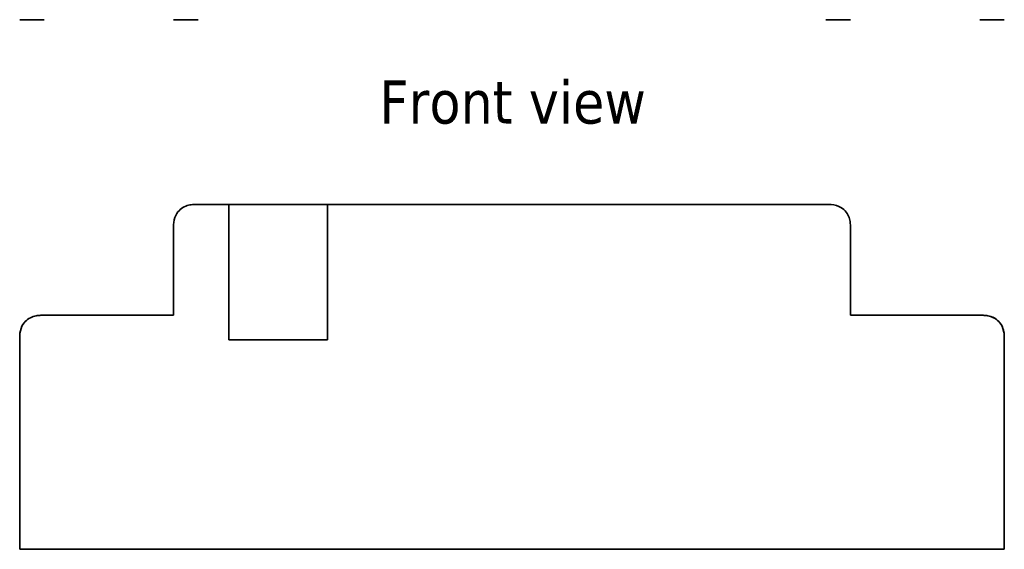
# Model space of a CAD drawing. Header units: millimetres. Extents: x 39 to 182, y 93 to 195.
# Tile 1 of 6: x 39 to 119, y 93 to 136. Entities that reach past the tile are written whole.
import ezdxf

# ---------------------------------------------------------------- set-up
doc = ezdxf.new("R2010")
doc.units = ezdxf.units.MM
doc.layers.add('Symbol (ISO)', color=7, linetype='Continuous', lineweight=25)
doc.layers.add('Visible (ISO)', color=7, linetype='Continuous', lineweight=35)
doc.styles.add('Label Text (ISO)', font='TAHOMA.TTF')

msp = doc.modelspace()

# ---------------------------------------------------------------- linework, layer by layer
at = {"layer": 'Visible (ISO)'}
for p, q in [((39.116, 135.623), (41.116, 135.623)), ((51.616, 135.623), (53.616, 135.623)), ((104.616, 135.623), (106.616, 135.623)), ((117.116, 135.623), (119.116, 135.623)), ((56.116, 120.623), (53.616, 120.623)), ((56.116, 120.623), (64.116, 120.623)), ((56.116, 109.623), (56.116, 120.623)), ((64.116, 120.623), (64.116, 109.623)), ((104.616, 120.623), (64.116, 120.623)), ((51.616, 111.623), (51.616, 118.623)), ((106.616, 111.623), (106.616, 118.623)), ((51.616, 111.623), (41.116, 111.623)), ((117.116, 111.623), (106.616, 111.623)), ((39.116, 92.623), (39.116, 109.623)), ((64.116, 109.623), (56.116, 109.623)), ((119.116, 92.623), (119.116, 109.623)), ((119.116, 92.623), (39.116, 92.623))]:
    msp.add_line(p, q, dxfattribs=at)
at = {"layer": 'Visible (ISO)', "flags": 128}
for points in [[(51.616, 118.623), (51.617, 118.799), (51.624, 118.982), (51.641, 119.17), (51.674, 119.363), (51.729, 119.558), (51.802, 119.735), (51.885, 119.885), (51.973, 120.01), (52.061, 120.114), (52.157, 120.206), (52.26, 120.29), (52.371, 120.364), (52.488, 120.429), (52.607, 120.482), (52.724, 120.524), (52.837, 120.556), (52.945, 120.579), (53.047, 120.596), (53.145, 120.607), (53.241, 120.615), (53.337, 120.62), (53.431, 120.622), (53.524, 120.623), (53.616, 120.623)], [(104.616, 120.623), (104.824, 120.622), (105.039, 120.611), (105.261, 120.584), (105.485, 120.531), (105.682, 120.458), (105.843, 120.376), (105.971, 120.291), (106.076, 120.206), (106.173, 120.112), (106.26, 120.009), (106.339, 119.899), (106.407, 119.782), (106.462, 119.666), (106.505, 119.553), (106.538, 119.445), (106.563, 119.343), (106.581, 119.249), (106.594, 119.156), (106.603, 119.064), (106.61, 118.974), (106.614, 118.884), (106.615, 118.796), (106.616, 118.709), (106.616, 118.623)], [(39.116, 109.623), (39.117, 109.799), (39.124, 109.982), (39.141, 110.17), (39.174, 110.363), (39.229, 110.558), (39.302, 110.735), (39.385, 110.885), (39.473, 111.01), (39.561, 111.114), (39.657, 111.206), (39.76, 111.29), (39.871, 111.364), (39.988, 111.429), (40.107, 111.482), (40.224, 111.524), (40.337, 111.556), (40.445, 111.579), (40.547, 111.596), (40.645, 111.607), (40.741, 111.615), (40.837, 111.62), (40.931, 111.622), (41.024, 111.623), (41.116, 111.623)], [(117.116, 111.623), (117.324, 111.622), (117.539, 111.611), (117.761, 111.584), (117.985, 111.531), (118.182, 111.458), (118.343, 111.376), (118.471, 111.291), (118.576, 111.206), (118.673, 111.112), (118.76, 111.009), (118.839, 110.899), (118.907, 110.782), (118.962, 110.666), (119.005, 110.553), (119.038, 110.445), (119.063, 110.343), (119.081, 110.249), (119.094, 110.156), (119.103, 110.064), (119.11, 109.974), (119.114, 109.884), (119.115, 109.796), (119.116, 109.709), (119.116, 109.623)], [(119.116, 109.623), (119.115, 109.799), (119.109, 109.982), (119.092, 110.17), (119.058, 110.363), (119.003, 110.558), (118.93, 110.735), (118.848, 110.885), (118.76, 111.01), (118.671, 111.114), (118.576, 111.206), (118.472, 111.29), (118.362, 111.364), (118.244, 111.429), (118.125, 111.482), (118.009, 111.524), (117.896, 111.556), (117.787, 111.579), (117.686, 111.596), (117.588, 111.607), (117.491, 111.615), (117.396, 111.62), (117.302, 111.622), (117.208, 111.623), (117.116, 111.623)]]:
    msp.add_lwpolyline(points, dxfattribs=at)

# ---------------------------------------------------------------- texts
at = {"layer": 'Symbol (ISO)', "insert": (68.338, 127.123), "char_height": 3.5, "attachment_point": 7, "style": 'Label Text (ISO)'}
msp.add_mtext('Front view', dxfattribs=at)

doc.saveas('drawing.dxf')
